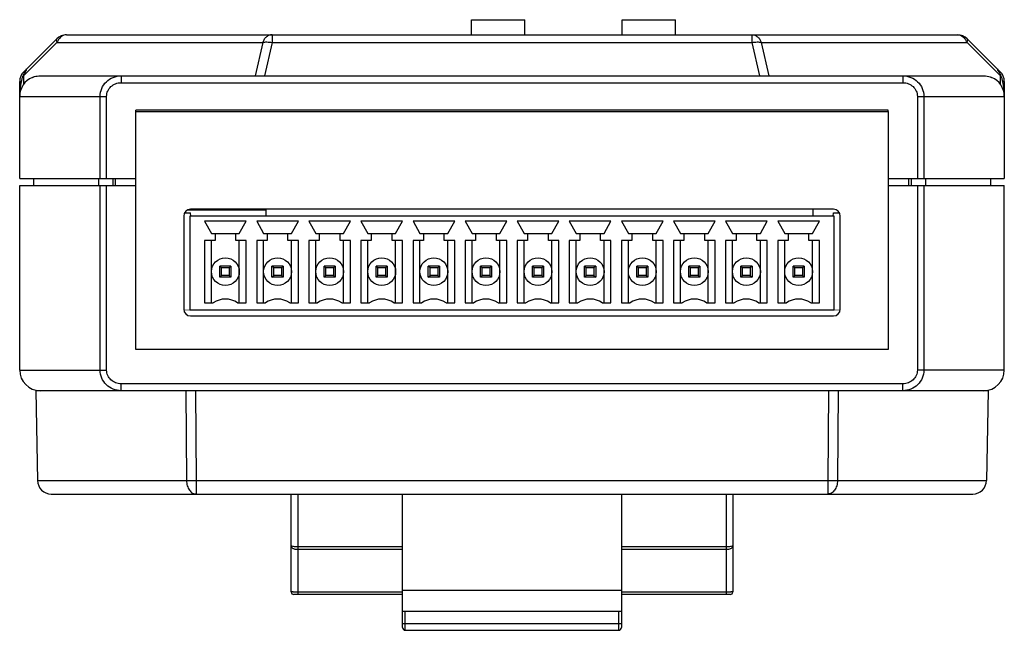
# Model space of a CAD drawing. Header units: millimetres. Extents: x -81 to 387, y -35 to 444.
# Tile 1 of 23: x 56 to 128, y -35 to 10. Entities that reach past the tile are written whole.
import ezdxf

# ---------------------------------------------------------------- set-up
doc = ezdxf.new("R2010")
doc.units = ezdxf.units.MM
doc.header["$LTSCALE"] = 65.395
for name, color, linetype in [('395121012-SHAPE', 7, 'CONTINUOUS'), ('BOTTOM_CASE-_AK-DR-10-SHAPE', 7, 'CONTINUOUS'), ('DIN_GUIDE_LORA-SHAPE', 7, 'CONTINUOUS'), ('PCB-LORA_P2P_ENDNODE_SUB1-SHAPE', 7, 'CONTINUOUS'), ('PCB-LORA_P2P_ENDNODE_V002-SHAPE', 7, 'CONTINUOUS'), ('TOP_CASE-_AK-DR-10-SHAPE', 7, 'CONTINUOUS'), ('USER_GUIDE-BOT-GATWAY_-SHAPE', 7, 'CONTINUOUS'), ('USER_GUIDE_BOT-ENDNODE_-SHAPE', 7, 'CONTINUOUS'), ('USER_GUIDE_TOP-ENDNODE-SHAPE', 7, 'CONTINUOUS'), ('로터리SW-TER-10-SHAPE', 7, 'CONTINUOUS')]:
    doc.layers.add(name, color=color, linetype=linetype)

msp = doc.modelspace()

# ---------------------------------------------------------------- linework, layer by layer
at = {"layer": '395121012-SHAPE', "color": 7, "linetype": 'Continuous'}
for p, q in [((68.113408, -4.652037), (68.113408, -11.510037)), ((115.230408, -4.652037), (68.113408, -4.652037)), ((69.192908, -5.033037), (69.700908, -5.922037)), ((72.240908, -5.033037), (69.192908, -5.033037)), ((71.732908, -5.922037), (72.240908, -5.033037)), ((73.002908, -5.033037), (73.510908, -5.922037)), ((76.050908, -5.033037), (73.002908, -5.033037)), ((75.542908, -5.922037), (76.050908, -5.033037)), ((76.812908, -5.033037), (77.320908, -5.922037)), ((79.860908, -5.033037), (76.812908, -5.033037)), ((79.352908, -5.922037), (79.860908, -5.033037)), ((80.622908, -5.033037), (81.130908, -5.922037)), ((83.670908, -5.033037), (80.622908, -5.033037)), ((83.162908, -5.922037), (83.670908, -5.033037)), ((84.432908, -5.033037), (84.940908, -5.922037)), ((87.480908, -5.033037), (84.432908, -5.033037)), ((86.972908, -5.922037), (87.480908, -5.033037)), ((88.242908, -5.033037), (88.750908, -5.922037)), ((91.290908, -5.033037), (88.242908, -5.033037)), ((90.782908, -5.922037), (91.290908, -5.033037)), ((92.052908, -5.033037), (92.560908, -5.922037)), ((95.100908, -5.033037), (92.052908, -5.033037)), ((94.592908, -5.922037), (95.100908, -5.033037)), ((98.910908, -5.033037), (95.862908, -5.033037)), ((95.862908, -5.033037), (96.370908, -5.922037)), ((98.402908, -5.922037), (98.910908, -5.033037)), ((102.720908, -5.033037), (99.672908, -5.033037)), ((99.672908, -5.033037), (100.180908, -5.922037)), ((102.212908, -5.922037), (102.720908, -5.033037)), ((106.530908, -5.033037), (103.482908, -5.033037)), ((103.482908, -5.033037), (103.990908, -5.922037)), ((106.022908, -5.922037), (106.530908, -5.033037)), ((110.340908, -5.033037), (107.292908, -5.033037)), ((107.292908, -5.033037), (107.800908, -5.922037)), ((109.832908, -5.922037), (110.340908, -5.033037)), ((114.150908, -5.033037), (111.102908, -5.033037)), ((111.102908, -5.033037), (111.610908, -5.922037)), ((113.642908, -5.922037), (114.150908, -5.033037)), ((115.230408, -11.510037), (115.230408, -4.652037)), ((69.192908, -6.430037), (69.192908, -11.002037)), ((69.954908, -6.430037), (69.192908, -6.430037)), ((69.700908, -5.922037), (71.732908, -5.922037)), ((69.700908, -11.002037), (69.700908, -6.430037)), ((69.954908, -5.922037), (69.954908, -6.430037)), ((71.478908, -6.430037), (71.478908, -5.922037)), ((72.240908, -6.430037), (71.478908, -6.430037)), ((71.732908, -11.002037), (71.732908, -6.430037)), ((72.240908, -11.002037), (72.240908, -6.430037)), ((73.002908, -6.430037), (73.002908, -11.002037)), ((73.764908, -6.430037), (73.002908, -6.430037)), ((73.510908, -5.922037), (75.542908, -5.922037)), ((73.510908, -11.002037), (73.510908, -6.430037)), ((73.764908, -5.922037), (73.764908, -6.430037)), ((75.288908, -6.430037), (75.288908, -5.922037)), ((76.050908, -6.430037), (75.288908, -6.430037)), ((75.542908, -11.002037), (75.542908, -6.430037)), ((76.050908, -11.002037), (76.050908, -6.430037)), ((76.812908, -6.430037), (76.812908, -11.002037)), ((77.574908, -6.430037), (76.812908, -6.430037)), ((77.320908, -5.922037), (79.352908, -5.922037)), ((77.320908, -11.002037), (77.320908, -6.430037)), ((77.574908, -5.922037), (77.574908, -6.430037)), ((79.098908, -6.430037), (79.098908, -5.922037)), ((79.860908, -6.430037), (79.098908, -6.430037)), ((79.352908, -11.002037), (79.352908, -6.430037)), ((79.860908, -11.002037), (79.860908, -6.430037)), ((80.622908, -6.430037), (80.622908, -11.002037)), ((81.384908, -6.430037), (80.622908, -6.430037)), ((81.130908, -5.922037), (83.162908, -5.922037)), ((81.130908, -11.002037), (81.130908, -6.430037)), ((81.384908, -5.922037), (81.384908, -6.430037)), ((82.908908, -6.430037), (82.908908, -5.922037)), ((83.670908, -6.430037), (82.908908, -6.430037)), ((83.162908, -11.002037), (83.162908, -6.430037)), ((83.670908, -11.002037), (83.670908, -6.430037)), ((84.432908, -6.430037), (84.432908, -11.002037)), ((85.194908, -6.430037), (84.432908, -6.430037)), ((84.940908, -5.922037), (86.972908, -5.922037)), ((84.940908, -11.002037), (84.940908, -6.430037)), ((85.194908, -5.922037), (85.194908, -6.430037)), ((86.718908, -6.430037), (86.718908, -5.922037)), ((87.480908, -6.430037), (86.718908, -6.430037)), ((86.972908, -11.002037), (86.972908, -6.430037)), ((87.480908, -11.002037), (87.480908, -6.430037)), ((88.242908, -6.430037), (88.242908, -11.002037)), ((89.004908, -6.430037), (88.242908, -6.430037)), ((88.750908, -5.922037), (90.782908, -5.922037)), ((88.750908, -11.002037), (88.750908, -6.430037)), ((89.004908, -5.922037), (89.004908, -6.430037)), ((90.528908, -6.430037), (90.528908, -5.922037)), ((91.290908, -6.430037), (90.528908, -6.430037)), ((90.782908, -11.002037), (90.782908, -6.430037)), ((91.290908, -11.002037), (91.290908, -6.430037)), ((92.052908, -6.430037), (92.052908, -11.002037)), ((92.814908, -6.430037), (92.052908, -6.430037)), ((92.560908, -5.922037), (94.592908, -5.922037)), ((92.560908, -11.002037), (92.560908, -6.430037)), ((92.814908, -5.922037), (92.814908, -6.430037)), ((94.338908, -6.430037), (94.338908, -5.922037)), ((95.100908, -6.430037), (94.338908, -6.430037)), ((94.592908, -11.002037), (94.592908, -6.430037)), ((95.100908, -11.002037), (95.100908, -6.430037)), ((95.862908, -6.430037), (95.862908, -11.002037)), ((96.624908, -6.430037), (95.862908, -6.430037)), ((96.370908, -5.922037), (98.402908, -5.922037)), ((96.370908, -11.002037), (96.370908, -6.430037)), ((96.624908, -5.922037), (96.624908, -6.430037)), ((98.148908, -6.430037), (98.148908, -5.922037)), ((98.910908, -6.430037), (98.148908, -6.430037)), ((98.402908, -11.002037), (98.402908, -6.430037)), ((98.910908, -11.002037), (98.910908, -6.430037)), ((100.434908, -6.430037), (99.672908, -6.430037)), ((99.672908, -6.430037), (99.672908, -11.002037)), ((100.180908, -5.922037), (102.212908, -5.922037)), ((100.180908, -11.002037), (100.180908, -6.430037)), ((100.434908, -5.922037), (100.434908, -6.430037)), ((101.958908, -6.430037), (101.958908, -5.922037)), ((102.720908, -6.430037), (101.958908, -6.430037)), ((102.212908, -11.002037), (102.212908, -6.430037)), ((102.720908, -11.002037), (102.720908, -6.430037)), ((104.244908, -6.430037), (103.482908, -6.430037)), ((103.482908, -6.430037), (103.482908, -11.002037)), ((103.990908, -5.922037), (106.022908, -5.922037)), ((103.990908, -11.002037), (103.990908, -6.430037)), ((104.244908, -5.922037), (104.244908, -6.430037)), ((105.768908, -6.430037), (105.768908, -5.922037)), ((106.530908, -6.430037), (105.768908, -6.430037)), ((106.022908, -11.002037), (106.022908, -6.430037)), ((106.530908, -11.002037), (106.530908, -6.430037)), ((108.054908, -6.430037), (107.292908, -6.430037)), ((107.292908, -6.430037), (107.292908, -11.002037)), ((107.800908, -5.922037), (109.832908, -5.922037)), ((107.800908, -11.002037), (107.800908, -6.430037)), ((108.054908, -5.922037), (108.054908, -6.430037)), ((109.578908, -6.430037), (109.578908, -5.922037)), ((110.340908, -6.430037), (109.578908, -6.430037)), ((109.832908, -11.002037), (109.832908, -6.430037)), ((110.340908, -11.002037), (110.340908, -6.430037)), ((111.864908, -6.430037), (111.102908, -6.430037)), ((111.102908, -6.430037), (111.102908, -11.002037)), ((111.610908, -5.922037), (113.642908, -5.922037)), ((111.610908, -11.002037), (111.610908, -6.430037)), ((111.864908, -5.922037), (111.864908, -6.430037)), ((113.388908, -6.430037), (113.388908, -5.922037)), ((114.150908, -6.430037), (113.388908, -6.430037)), ((113.642908, -11.002037), (113.642908, -6.430037)), ((114.150908, -11.002037), (114.150908, -6.430037)), ((70.310508, -9.122437), (70.310508, -8.309637)), ((70.437508, -8.436637), (70.310508, -8.309637)), ((71.123308, -8.309637), (70.310508, -8.309637)), ((70.437508, -8.995437), (70.437508, -8.436637)), ((70.996308, -8.436637), (70.437508, -8.436637)), ((71.123308, -8.309637), (70.996308, -8.436637)), ((70.996308, -8.436637), (70.996308, -8.995437)), ((71.123308, -8.309637), (71.123308, -9.122437)), ((74.120508, -9.122437), (74.120508, -8.309637)), ((74.247508, -8.436637), (74.120508, -8.309637)), ((74.933308, -8.309637), (74.120508, -8.309637)), ((74.247508, -8.995437), (74.247508, -8.436637)), ((74.806308, -8.436637), (74.247508, -8.436637)), ((74.933308, -8.309637), (74.806308, -8.436637)), ((74.806308, -8.436637), (74.806308, -8.995437)), ((74.933308, -8.309637), (74.933308, -9.122437)), ((77.930508, -9.122437), (77.930508, -8.309637)), ((78.057508, -8.436637), (77.930508, -8.309637)), ((78.743308, -8.309637), (77.930508, -8.309637)), ((78.057508, -8.995437), (78.057508, -8.436637)), ((78.616308, -8.436637), (78.057508, -8.436637)), ((78.743308, -8.309637), (78.616308, -8.436637)), ((78.616308, -8.436637), (78.616308, -8.995437)), ((78.743308, -8.309637), (78.743308, -9.122437)), ((81.740508, -9.122437), (81.740508, -8.309637)), ((81.867508, -8.436637), (81.740508, -8.309637)), ((82.553308, -8.309637), (81.740508, -8.309637)), ((81.867508, -8.995437), (81.867508, -8.436637)), ((82.426308, -8.436637), (81.867508, -8.436637)), ((82.553308, -8.309637), (82.426308, -8.436637)), ((82.426308, -8.436637), (82.426308, -8.995437)), ((82.553308, -8.309637), (82.553308, -9.122437)), ((85.550508, -9.122437), (85.550508, -8.309637)), ((85.677508, -8.436637), (85.550508, -8.309637)), ((86.363308, -8.309637), (85.550508, -8.309637)), ((85.677508, -8.995437), (85.677508, -8.436637)), ((86.236308, -8.436637), (85.677508, -8.436637)), ((86.363308, -8.309637), (86.236308, -8.436637)), ((86.236308, -8.436637), (86.236308, -8.995437)), ((86.363308, -8.309637), (86.363308, -9.122437)), ((89.360508, -9.122437), (89.360508, -8.309637)), ((89.487508, -8.436637), (89.360508, -8.309637)), ((90.173308, -8.309637), (89.360508, -8.309637)), ((89.487508, -8.995437), (89.487508, -8.436637)), ((90.046308, -8.436637), (89.487508, -8.436637)), ((90.173308, -8.309637), (90.046308, -8.436637)), ((90.046308, -8.436637), (90.046308, -8.995437)), ((90.173308, -8.309637), (90.173308, -9.122437)), ((93.170508, -9.122437), (93.170508, -8.309637)), ((93.983308, -8.309637), (93.170508, -8.309637)), ((93.297508, -8.436637), (93.170508, -8.309637)), ((93.297508, -8.995437), (93.297508, -8.436637)), ((93.856308, -8.436637), (93.297508, -8.436637)), ((93.983308, -8.309637), (93.856308, -8.436637)), ((93.856308, -8.436637), (93.856308, -8.995437)), ((93.983308, -8.309637), (93.983308, -9.122437)), ((97.793308, -8.309637), (96.980508, -8.309637)), ((96.980508, -9.122437), (96.980508, -8.309637)), ((97.107508, -8.436637), (96.980508, -8.309637)), ((97.666308, -8.436637), (97.107508, -8.436637)), ((97.107508, -8.995437), (97.107508, -8.436637)), ((97.793308, -8.309637), (97.666308, -8.436637)), ((97.666308, -8.436637), (97.666308, -8.995437)), ((97.793308, -8.309637), (97.793308, -9.122437)), ((101.603308, -8.309637), (100.790508, -8.309637)), ((100.917508, -8.436637), (100.790508, -8.309637)), ((100.790508, -9.122437), (100.790508, -8.309637)), ((101.476308, -8.436637), (100.917508, -8.436637)), ((100.917508, -8.995437), (100.917508, -8.436637)), ((101.603308, -8.309637), (101.476308, -8.436637)), ((101.476308, -8.436637), (101.476308, -8.995437)), ((101.603308, -8.309637), (101.603308, -9.122437)), ((105.413308, -8.309637), (104.600508, -8.309637)), ((104.727508, -8.436637), (104.600508, -8.309637)), ((104.600508, -9.122437), (104.600508, -8.309637)), ((105.286308, -8.436637), (104.727508, -8.436637)), ((104.727508, -8.995437), (104.727508, -8.436637)), ((105.413308, -8.309637), (105.286308, -8.436637)), ((105.286308, -8.436637), (105.286308, -8.995437)), ((105.413308, -8.309637), (105.413308, -9.122437)), ((109.223308, -8.309637), (108.410508, -8.309637)), ((108.537508, -8.436637), (108.410508, -8.309637)), ((108.410508, -9.122437), (108.410508, -8.309637)), ((109.096308, -8.436637), (108.537508, -8.436637)), ((108.537508, -8.995437), (108.537508, -8.436637)), ((109.223308, -8.309637), (109.096308, -8.436637)), ((109.096308, -8.436637), (109.096308, -8.995437)), ((109.223308, -8.309637), (109.223308, -9.122437)), ((113.033308, -8.309637), (112.220508, -8.309637)), ((112.347508, -8.436637), (112.220508, -8.309637)), ((112.220508, -9.122437), (112.220508, -8.309637)), ((112.906308, -8.436637), (112.347508, -8.436637)), ((112.347508, -8.995437), (112.347508, -8.436637)), ((113.033308, -8.309637), (112.906308, -8.436637)), ((112.906308, -8.436637), (112.906308, -8.995437)), ((113.033308, -8.309637), (113.033308, -9.122437)), ((70.310508, -9.122437), (70.437508, -8.995437)), ((71.123308, -9.122437), (70.310508, -9.122437)), ((70.996308, -8.995437), (70.437508, -8.995437)), ((70.996308, -8.995437), (71.123308, -9.122437)), ((74.120508, -9.122437), (74.247508, -8.995437)), ((74.933308, -9.122437), (74.120508, -9.122437)), ((74.806308, -8.995437), (74.247508, -8.995437)), ((74.806308, -8.995437), (74.933308, -9.122437)), ((77.930508, -9.122437), (78.057508, -8.995437)), ((78.743308, -9.122437), (77.930508, -9.122437)), ((78.616308, -8.995437), (78.057508, -8.995437)), ((78.616308, -8.995437), (78.743308, -9.122437)), ((81.740508, -9.122437), (81.867508, -8.995437)), ((82.553308, -9.122437), (81.740508, -9.122437)), ((82.426308, -8.995437), (81.867508, -8.995437)), ((82.426308, -8.995437), (82.553308, -9.122437)), ((85.550508, -9.122437), (85.677508, -8.995437)), ((86.363308, -9.122437), (85.550508, -9.122437)), ((86.236308, -8.995437), (85.677508, -8.995437)), ((86.236308, -8.995437), (86.363308, -9.122437)), ((89.360508, -9.122437), (89.487508, -8.995437)), ((90.173308, -9.122437), (89.360508, -9.122437)), ((90.046308, -8.995437), (89.487508, -8.995437)), ((90.046308, -8.995437), (90.173308, -9.122437)), ((93.170508, -9.122437), (93.297508, -8.995437)), ((93.983308, -9.122437), (93.170508, -9.122437)), ((93.856308, -8.995437), (93.297508, -8.995437)), ((93.856308, -8.995437), (93.983308, -9.122437)), ((96.980508, -9.122437), (97.107508, -8.995437)), ((97.793308, -9.122437), (96.980508, -9.122437)), ((97.666308, -8.995437), (97.107508, -8.995437)), ((97.666308, -8.995437), (97.793308, -9.122437)), ((100.790508, -9.122437), (100.917508, -8.995437)), ((101.603308, -9.122437), (100.790508, -9.122437)), ((101.476308, -8.995437), (100.917508, -8.995437)), ((101.476308, -8.995437), (101.603308, -9.122437)), ((104.600508, -9.122437), (104.727508, -8.995437)), ((105.413308, -9.122437), (104.600508, -9.122437)), ((105.286308, -8.995437), (104.727508, -8.995437)), ((105.286308, -8.995437), (105.413308, -9.122437)), ((108.410508, -9.122437), (108.537508, -8.995437)), ((109.223308, -9.122437), (108.410508, -9.122437)), ((109.096308, -8.995437), (108.537508, -8.995437)), ((109.096308, -8.995437), (109.223308, -9.122437)), ((112.220508, -9.122437), (112.347508, -8.995437)), ((113.033308, -9.122437), (112.220508, -9.122437)), ((112.906308, -8.995437), (112.347508, -8.995437)), ((112.906308, -8.995437), (113.033308, -9.122437)), ((68.113408, -11.510037), (115.230408, -11.510037)), ((69.192908, -11.002037), (69.827908, -11.002037)), ((71.605908, -11.002037), (72.240908, -11.002037)), ((73.002908, -11.002037), (73.637908, -11.002037)), ((75.415908, -11.002037), (76.050908, -11.002037)), ((76.812908, -11.002037), (77.447908, -11.002037)), ((79.225908, -11.002037), (79.860908, -11.002037)), ((80.622908, -11.002037), (81.257908, -11.002037)), ((83.035908, -11.002037), (83.670908, -11.002037)), ((84.432908, -11.002037), (85.067908, -11.002037)), ((86.845908, -11.002037), (87.480908, -11.002037)), ((88.242908, -11.002037), (88.877908, -11.002037)), ((90.655908, -11.002037), (91.290908, -11.002037)), ((92.052908, -11.002037), (92.687908, -11.002037)), ((94.465908, -11.002037), (95.100908, -11.002037)), ((95.862908, -11.002037), (96.497908, -11.002037)), ((98.275908, -11.002037), (98.910908, -11.002037)), ((99.672908, -11.002037), (100.307908, -11.002037)), ((102.085908, -11.002037), (102.720908, -11.002037)), ((103.482908, -11.002037), (104.117908, -11.002037)), ((105.895908, -11.002037), (106.530908, -11.002037)), ((107.292908, -11.002037), (107.927908, -11.002037)), ((109.705908, -11.002037), (110.340908, -11.002037)), ((111.102908, -11.002037), (111.737908, -11.002037)), ((113.515908, -11.002037), (114.150908, -11.002037))]:
    msp.add_line(p, q, dxfattribs=at)
for centre in [(70.716908, -8.716037), (74.526908, -8.716037), (78.336908, -8.716037), (82.146908, -8.716037), (85.956908, -8.716037), (89.766908, -8.716037), (93.576908, -8.716037), (97.386908, -8.716037), (101.196908, -8.716037), (105.006908, -8.716037), (108.816908, -8.716037), (112.626908, -8.716037)]:
    msp.add_circle(centre, 1.016, dxfattribs=at)
for centre in [(70.716908, -12.23988), (74.526908, -12.23988), (78.336908, -12.23988), (82.146908, -12.23988), (85.956908, -12.23988), (89.766908, -12.23988), (93.576908, -12.23988), (97.386908, -12.23988), (101.196908, -12.23988), (105.006908, -12.23988), (108.816908, -12.23988), (112.626908, -12.23988)]:
    msp.add_arc(centre, 1.524, 54.31466529, 125.68533471, dxfattribs=at)
at = {"layer": 'BOTTOM_CASE-_AK-DR-10-SHAPE', "color": 7, "linetype": 'Continuous'}
for p, q in [((55.671908, -15.910037), (55.671908, -2.410037)), ((55.671908, -2.410037), (64.171908, -2.410037)), ((61.554161, -15.910037), (61.554161, -2.410037)), ((62.028029, -15.910037), (62.028029, -2.410037)), ((119.171908, -2.410037), (127.671908, -2.410037)), ((121.315788, -2.410037), (121.315788, -15.910037)), ((121.789656, -2.410037), (121.789656, -15.910037)), ((127.671908, -15.910037), (127.671908, -2.410037)), ((67.737228, -4.410037), (68.171908, -4.410037)), ((68.176113, -4.650942), (68.171908, -4.410037)), ((115.167703, -4.650942), (115.171908, -4.410037)), ((115.171908, -4.410037), (115.606588, -4.410037)), ((55.671908, -15.910037), (62.028029, -15.910037)), ((127.671908, -15.910037), (121.315788, -15.910037)), ((63.083713, -17.410037), (63.083713, -16.910037)), ((120.260103, -16.910037), (63.083713, -16.910037)), ((120.260103, -17.410037), (120.260103, -16.910037)), ((126.171908, -17.410037), (57.171908, -17.410037))]:
    msp.add_line(p, q, dxfattribs=at)
for centre, start, end in [((57.171908, -15.910037), 180, 270), ((126.171908, -15.910037), 270, 0)]:
    msp.add_arc(centre, 1.5, start, end, dxfattribs=at)
for points, knots in [([(63.083714, -17.410037), (62.887041, -17.410032), (62.4894, -17.333966), (61.981364, -17.005148), (61.635868, -16.506496), (61.554163, -16.107432), (61.554161, -15.910037)], [0, 0, 0, 0, 0.249564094, 0.499379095, 0.749519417, 1, 1, 1, 1]), ([(63.083713, -16.910037), (62.949852, -16.910026), (62.679641, -16.861052), (62.329569, -16.646342), (62.086507, -16.314091), (62.028036, -16.043603), (62.028029, -15.910037)], [0, 0, 0, 0, 0.250285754, 0.50041394, 0.750266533, 1, 1, 1, 1]), ([(121.789656, -15.910037), (121.789652, -16.107535), (121.707865, -16.506797), (121.362137, -17.005447), (120.854105, -17.334047), (120.456664, -17.410034), (120.260103, -17.410037)], [0, 0, 0, 0, 0.250610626, 0.500865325, 0.750578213, 1, 1, 1, 1]), ([(121.315788, -15.910037), (121.315776, -16.043673), (121.257249, -16.314296), (121.014029, -16.646539), (120.663966, -16.861099), (120.39389, -16.91003), (120.260103, -16.910037)], [0, 0, 0, 0, 0.249866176, 0.499829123, 0.749852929, 1, 1, 1, 1])]:
    msp.add_open_spline(points, degree=3, knots=knots, dxfattribs=at)
at = {"layer": 'DIN_GUIDE_LORA-SHAPE', "color": 7, "linetype": 'Continuous'}
for p, q in [((56.864308, -17.410037), (56.978944, -23.977489)), ((57.137717, -17.410037), (56.864308, -17.410037)), ((67.827022, -17.410037), (67.873077, -23.977489)), ((68.528359, -17.410037), (68.575351, -23.977489)), ((114.815458, -17.410037), (114.768465, -23.977489)), ((115.516794, -17.410037), (115.47074, -23.977489)), ((126.479508, -17.410037), (126.2061, -17.410037)), ((126.479508, -17.410037), (126.364873, -23.977489)), ((56.978944, -23.977489), (67.873077, -23.977489)), ((68.575351, -23.977489), (68.575351, -24.960037)), ((68.575351, -23.977489), (114.768465, -23.977489)), ((114.768465, -23.977489), (114.768465, -24.960037)), ((115.47074, -23.977489), (126.364873, -23.977489)), ((57.978791, -24.960037), (125.365025, -24.960037)), ((75.521908, -28.723047), (75.521908, -24.960037)), ((76.021908, -24.960037), (76.021908, -32.298837)), ((83.671908, -34.714507), (83.671908, -24.960698)), ((99.671908, -24.960698), (99.671908, -34.714507)), ((107.321908, -24.960037), (107.321908, -32.298837)), ((107.821908, -24.960037), (107.821908, -28.723047)), ((75.521908, -32.098837), (75.521908, -28.725805)), ((107.821908, -28.725867), (107.821908, -32.098837)), ((76.021908, -28.802771), (83.671908, -28.802771)), ((76.021908, -28.995791), (83.671908, -28.995791)), ((99.671908, -28.802771), (107.321908, -28.802771)), ((99.671908, -28.995791), (107.321909, -28.995791)), ((83.671908, -32.298837), (75.721908, -32.298837)), ((83.671908, -32.123211), (76.021908, -32.123211)), ((99.671908, -31.997267), (83.671908, -31.997267)), ((107.321908, -32.123211), (99.671908, -32.123211)), ((107.621908, -32.298837), (99.671908, -32.298837)), ((83.671908, -33.506107), (99.671908, -33.506107)), ((83.871908, -34.914507), (83.871908, -33.506107)), ((99.471908, -33.506107), (99.471908, -34.914507)), ((83.671908, -34.414507), (99.671908, -34.414507)), ((83.871908, -34.914507), (99.471908, -34.914507))]:
    msp.add_line(p, q, dxfattribs=at)
for points in [[(75.521928, -28.725805), (75.522178, -28.733817), (75.530385, -28.783228), (75.550104, -28.830488), (75.579506, -28.871633), (75.615895, -28.905002), (75.656836, -28.930758), (75.700142, -28.949954), (75.747451, -28.964974), (75.799665, -28.976814), (75.857647, -28.98591), (75.92126, -28.992201), (75.989635, -28.995428), (76.021908, -28.995791)], [(107.321908, -28.995791), (107.344964, -28.995605), (107.414179, -28.992783), (107.478748, -28.986825), (107.537737, -28.978007), (107.590872, -28.966422), (107.638917, -28.951703), (107.682806, -28.932908), (107.724281, -28.907699), (107.761318, -28.874924), (107.791631, -28.83414), (107.812328, -28.786961), (107.821429, -28.737435), (107.821887, -28.725867)]]:
    msp.add_lwpolyline(points, dxfattribs=at)
for centre, radius, start, end in [((57.978791, -23.960037), 1, 181, 270), ((125.365025, -23.960037), 1, 270, 359), ((75.721908, -32.098837), 0.2, 180, 270), ((107.621908, -32.098837), 0.2, 270, 0), ((83.871908, -34.714507), 0.2, 180, 270), ((99.471908, -34.714507), 0.2, 270, 0)]:
    msp.add_arc(centre, radius, start, end, dxfattribs=at)
for points, knots in [([(67.873077, -23.977489), (67.874636, -24.10468), (67.910395, -24.350758), (68.057487, -24.672178), (68.254474, -24.867867), (68.436445, -24.946764), (68.52978, -24.960037), (68.575351, -24.960037)], [0, 0, 0, 0, 0.28824688, 0.555121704, 0.789514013, 0.896731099, 1, 1, 1, 1]), ([(67.873077, -23.977489), (67.923384, -23.977995), (68.157473, -23.97951), (68.391572, -23.978805), (68.575351, -23.977489)], [0, 0, 0, 0, 0.214912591, 1, 1, 1, 1]), ([(115.47074, -23.977489), (115.46918, -24.104681), (115.433422, -24.35076), (115.286328, -24.67218), (115.089341, -24.867867), (114.907371, -24.946764), (114.814037, -24.960037), (114.768465, -24.960037)], [0, 0, 0, 0, 0.288249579, 0.555123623, 0.789514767, 0.89673135, 1, 1, 1, 1]), ([(114.768465, -23.977489), (114.83292, -23.977951), (115.067008, -23.979201), (115.301112, -23.979195), (115.47074, -23.977489)], [0, 0, 0, 0, 0.27534349, 1, 1, 1, 1]), ([(75.521908, -28.723047), (75.521909, -28.729119), (75.534617, -28.743618), (75.583562, -28.763766), (75.685082, -28.784474), (75.839323, -28.799183), (75.957909, -28.802771), (76.021908, -28.802771)], [0, 0, 0, 0, 0.035273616, 0.097227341, 0.312306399, 0.62821848, 1, 1, 1, 1]), ([(107.321908, -28.802771), (107.385983, -28.802771), (107.50465, -28.799177), (107.658925, -28.784448), (107.76037, -28.763732), (107.809241, -28.74359), (107.821908, -28.729109), (107.821908, -28.723047)], [0, 0, 0, 0, 0.37221955, 0.688161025, 0.902957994, 0.964784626, 1, 1, 1, 1]), ([(76.021908, -32.123211), (75.989323, -32.123211), (75.925419, -32.12291), (75.832682, -32.121562), (75.747298, -32.119388), (75.672503, -32.116476), (75.611253, -32.113), (75.569549, -32.109449), (75.54494, -32.106311), (75.532705, -32.10396), (75.525908, -32.102217), (75.521908, -32.099965), (75.521908, -32.098837)], [0, 0, 0, 0, 0.194676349, 0.381792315, 0.554080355, 0.704993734, 0.828826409, 0.920982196, 0.954104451, 0.978216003, 0.993261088, 1, 1, 1, 1]), ([(107.821908, -32.098837), (107.821907, -32.099969), (107.817893, -32.102214), (107.811096, -32.103962), (107.798852, -32.106312), (107.774231, -32.109449), (107.732503, -32.113008), (107.671245, -32.116478), (107.596459, -32.119388), (107.511062, -32.121567), (107.418345, -32.122907), (107.35445, -32.123211), (107.321908, -32.123211)], [0, 0, 0, 0, 0.006758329, 0.02181886, 0.04592643, 0.07907908, 0.171285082, 0.295179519, 0.446033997, 0.618262, 0.805583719, 1, 1, 1, 1])]:
    msp.add_open_spline(points, degree=3, knots=knots, dxfattribs=at)
at = {"layer": 'PCB-LORA_P2P_ENDNODE_SUB1-SHAPE', "color": 7, "linetype": 'Continuous'}
for p, q in [((73.684609, -4.652037), (73.684609, -4.152037)), ((113.684606, -4.652037), (113.684606, -4.152037))]:
    msp.add_line(p, q, dxfattribs=at)
at = {"layer": 'PCB-LORA_P2P_ENDNODE_V002-SHAPE', "color": 4, "linetype": 'Continuous', "const_width": 0.0525}
for points in [[(67.671908, -11.510037), (68.113408, -11.510037)], [(115.230408, -11.510037), (115.671908, -11.510037)]]:
    msp.add_lwpolyline(points, dxfattribs=at)
at = {"layer": 'TOP_CASE-_AK-DR-10-SHAPE', "color": 7, "linetype": 'Continuous'}
for p, q in [((58.379015, 8.29707), (55.964801, 5.882856)), ((58.399726, 8.028334), (55.985513, 5.614121)), ((58.399726, 8.028334), (73.440183, 8.028334)), ((59.086122, 8.589963), (124.257695, 8.589963)), ((73.440183, 8.028334), (72.888265, 5.589963)), ((74.126578, 8.028334), (73.57466, 5.589963)), ((74.126578, 8.589963), (74.126578, 8.028334)), ((74.126578, 8.028334), (109.217238, 8.028334)), ((109.217238, 8.589963), (109.217238, 8.028334)), ((109.217238, 8.028334), (109.769156, 5.589963)), ((109.903634, 8.028334), (124.94409, 8.028334)), ((109.903634, 8.028334), (110.455551, 5.589963)), ((124.94409, 8.028334), (127.358304, 5.614121)), ((124.964801, 8.29707), (127.379015, 5.882856)), ((55.964801, 5.882856), (56.028747, 5.818911)), ((56.171908, 6.013127), (56.171908, 6.089963)), ((127.171908, 6.089963), (127.171908, 6.013127)), ((127.379015, 5.882856), (127.315065, 5.818907)), ((55.671908, -1.910037), (55.671908, 5.17575)), ((55.671908, 5.17575), (55.789773, 5.17575)), ((55.985513, 5.007823), (55.985513, 5.614121)), ((57.173486, 5.589963), (126.17033, 5.589963)), ((63.083713, 5.589963), (63.083713, 5.089963)), ((63.083713, 5.089963), (120.260103, 5.089963)), ((120.260103, 5.589963), (120.260103, 5.089963)), ((127.358304, 5.614121), (127.358304, 5.007823)), ((127.671908, 5.17575), (127.554062, 5.17575)), ((127.671908, 5.17575), (127.671908, -1.910037)), ((55.671908, 4.089963), (62.028029, 4.089963)), ((61.554161, -1.910037), (61.554161, 4.089963)), ((62.028029, -1.910037), (62.028029, 4.089963)), ((121.315788, 4.089963), (127.671908, 4.089963)), ((121.315788, 4.089963), (121.315788, -1.910037)), ((121.789656, 4.089963), (121.789656, -1.910037)), ((64.171908, 2.989963), (64.171908, 3.089963)), ((119.171908, 3.089963), (64.171908, 3.089963)), ((119.171908, 2.989963), (119.171908, 3.089963)), ((55.671908, -1.910037), (64.171908, -1.910037)), ((56.671908, -1.910037), (56.671908, -2.410037)), ((61.435486, -1.910037), (61.435486, -2.410037)), ((62.480526, -1.910037), (62.480526, -2.410037)), ((119.171908, -1.910037), (127.671908, -1.910037)), ((120.863291, -1.910037), (120.863291, -2.410037)), ((121.908331, -1.910037), (121.908331, -2.410037)), ((126.671908, -1.910037), (126.671908, -2.410037))]:
    msp.add_line(p, q, dxfattribs=at)
for centre, radius, start, end in [((59.086122, 7.589963), 1, 90, 135), ((59.439934, 7.64159), 1.109776, 152.7843653, 159.60509869), ((124.257695, 7.589963), 1, 45, 90), ((123.903883, 7.64159), 1.109776, 20.3949013, 27.21563555), ((56.671908, 5.17575), 1, 135, 180), ((126.671908, 5.17575), 1, 0, 45), ((57.171908, 4.089963), 1.5, 112.37616004, 180), ((56.79502, 5.978406), 0.887697, 202.71214025, 204.22813279), ((126.171908, 4.089963), 1.5, 0, 67.62383996)]:
    msp.add_arc(centre, radius, start, end, dxfattribs=at)
for points, knots in [([(58.379015, 8.29707), (58.367532, 8.285587), (58.350064, 8.251532), (58.348444, 8.188292), (58.365325, 8.111708), (58.386569, 8.057593), (58.399726, 8.028334)], [0, 0, 0, 0, 0.172280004, 0.385364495, 0.659656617, 1, 1, 1, 1]), ([(59.086122, 8.589963), (59.023765, 8.589963), (58.895686, 8.568892), (58.653583, 8.444939), (58.51783, 8.274942), (58.453019, 8.149136)], [0, 0, 0, 0, 0.232058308, 0.473344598, 1, 1, 1, 1]), ([(74.126578, 8.589963), (74.055233, 8.589963), (73.907746, 8.562118), (73.709719, 8.443442), (73.546617, 8.260344), (73.470384, 8.109417), (73.440183, 8.028334)], [0, 0, 0, 0, 0.227620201, 0.466671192, 0.72395092, 1, 1, 1, 1]), ([(73.440183, 8.028334), (73.542734, 8.054608), (73.774737, 8.074277), (74.004459, 8.050664), (74.126578, 8.028334)], [0, 0, 0, 0, 0.460260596, 1, 1, 1, 1]), ([(109.217238, 8.589963), (109.288583, 8.589963), (109.43607, 8.562118), (109.634098, 8.443442), (109.797199, 8.260344), (109.873433, 8.109417), (109.903634, 8.028334)], [0, 0, 0, 0, 0.227620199, 0.466671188, 0.723950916, 1, 1, 1, 1]), ([(109.217238, 8.028334), (109.339358, 8.050664), (109.569079, 8.074277), (109.801083, 8.054608), (109.903634, 8.028334)], [0, 0, 0, 0, 0.539739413, 1, 1, 1, 1]), ([(124.257695, 8.589963), (124.320052, 8.589963), (124.44813, 8.568892), (124.690233, 8.444939), (124.825986, 8.274942), (124.890797, 8.149136)], [0, 0, 0, 0, 0.232058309, 0.473344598, 1, 1, 1, 1]), ([(124.94409, 8.028334), (124.957248, 8.057593), (124.978492, 8.111708), (124.995373, 8.188292), (124.993752, 8.251532), (124.976284, 8.285587), (124.964801, 8.29707)], [0, 0, 0, 0, 0.34034339, 0.614635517, 0.827719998, 1, 1, 1, 1]), ([(56.171908, 6.013127), (56.151385, 5.98807), (56.071854, 5.887459), (56.000223, 5.780327), (55.953838, 5.696417)], [0, 0, 0, 0, 0.252514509, 1, 1, 1, 1]), ([(127.389978, 5.696417), (127.374644, 5.724156), (127.309453, 5.834699), (127.233109, 5.938406), (127.171908, 6.013127)], [0, 0, 0, 0, 0.247079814, 1, 1, 1, 1]), ([(55.89084, 5.552163), (55.817683, 5.334545), (55.722707, 4.883548), (55.683648, 4.426621), (55.675828, 4.198327)], [0, 0, 0, 0, 0.501264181, 1, 1, 1, 1]), ([(55.89084, 5.552163), (55.898181, 5.557699), (55.928701, 5.579889), (55.960711, 5.60001), (55.985513, 5.614121)], [0, 0, 0, 0, 0.243684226, 1, 1, 1, 1]), ([(55.976159, 5.635665), (55.973973, 5.640891), (55.96585, 5.660882), (55.958567, 5.681223), (55.953838, 5.696417)], [0, 0, 0, 0, 0.262555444, 1, 1, 1, 1]), ([(56.60088, 5.47702), (56.64952, 5.497044), (56.83392, 5.561896), (57.030807, 5.589963), (57.173486, 5.589963)], [0, 0, 0, 0, 0.269359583, 1, 1, 1, 1]), ([(61.554161, 4.089963), (61.554166, 4.287397), (61.635899, 4.686515), (61.981443, 5.18514), (62.489457, 5.513906), (62.887045, 5.589955), (63.083715, 5.589963)], [0, 0, 0, 0, 0.250528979, 0.500687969, 0.750439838, 1, 1, 1, 1]), ([(62.028029, 4.089963), (62.028045, 4.22356), (62.086531, 4.494093), (62.329638, 4.826323), (62.679691, 5.040992), (62.94986, 5.089946), (63.083713, 5.089963)], [0, 0, 0, 0, 0.249792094, 0.499665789, 0.74972786, 1, 1, 1, 1]), ([(120.260102, 5.589963), (120.456771, 5.589958), (120.854404, 5.513896), (121.362439, 5.185087), (121.707945, 4.686436), (121.789654, 4.287365), (121.789656, 4.089963)], [0, 0, 0, 0, 0.249558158, 0.49936996, 0.74951218, 1, 1, 1, 1]), ([(120.260103, 5.089963), (120.393961, 5.089952), (120.664167, 5.040981), (121.014238, 4.826276), (121.257307, 4.494027), (121.31578, 4.223533), (121.315788, 4.089963)], [0, 0, 0, 0, 0.250279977, 0.50040494, 0.750259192, 1, 1, 1, 1]), ([(126.17033, 5.589963), (126.21604, 5.589963), (126.411131, 5.581241), (126.604692, 5.533933), (126.742937, 5.47702)], [0, 0, 0, 0, 0.234155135, 1, 1, 1, 1]), ([(127.389978, 5.696417), (127.387936, 5.689855), (127.378679, 5.661941), (127.367545, 5.634671), (127.358304, 5.614121)], [0, 0, 0, 0, 0.233714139, 1, 1, 1, 1]), ([(127.452977, 5.552163), (127.445636, 5.557699), (127.415116, 5.579889), (127.383106, 5.60001), (127.358304, 5.614121)], [0, 0, 0, 0, 0.243684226, 1, 1, 1, 1]), ([(127.667989, 4.198327), (127.660168, 4.426621), (127.621109, 4.883548), (127.526133, 5.334545), (127.452977, 5.552163)], [0, 0, 0, 0, 0.498736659, 1, 1, 1, 1])]:
    msp.add_open_spline(points, degree=3, knots=knots, dxfattribs=at)
for points in [[(55.953838, 5.696417), (55.928454, 5.650496), (55.907559, 5.601898), (55.89084, 5.552163)], [(127.452977, 5.552163), (127.436258, 5.601898), (127.415363, 5.650496), (127.389978, 5.696417)]]:
    msp.add_open_spline(points, degree=3, dxfattribs=at)
at = {"layer": 'USER_GUIDE-BOT-GATWAY_-SHAPE', "color": 7, "linetype": 'Continuous'}
for p, q in [((64.171908, -14.410037), (64.171908, 2.989963)), ((64.171908, 2.989963), (119.171908, 2.989963)), ((119.171908, 2.989963), (119.171908, -14.410037)), ((62.671908, -2.410037), (62.671908, -1.910037)), ((120.671908, -1.910037), (120.671908, -2.410037)), ((119.171908, -14.410037), (64.171908, -14.410037))]:
    msp.add_line(p, q, dxfattribs=at)
at = {"layer": 'USER_GUIDE_BOT-ENDNODE_-SHAPE', "color": 7, "linetype": 'Continuous'}
for p, q in [((115.171908, -4.152037), (68.171908, -4.152037)), ((67.671908, -4.652037), (67.671908, -11.452037)), ((115.671908, -11.452037), (115.671908, -4.652037)), ((68.171908, -11.952037), (115.171908, -11.952037))]:
    msp.add_line(p, q, dxfattribs=at)
for centre, start, end in [((68.171908, -4.652037), 90, 180), ((115.171908, -4.652037), 0, 90), ((68.171908, -11.452037), 180, 270), ((115.171908, -11.452037), 270, 0)]:
    msp.add_arc(centre, 0.5, start, end, dxfattribs=at)
at = {"layer": 'USER_GUIDE_TOP-ENDNODE-SHAPE', "color": 7, "linetype": 'Continuous'}
msp.add_line((67.943511, -4.210037), (73.684609, -4.210037), dxfattribs=at)
at = {"layer": '로터리SW-TER-10-SHAPE', "color": 7, "linetype": 'Continuous'}
for p, q in [((88.721908, 8.589963), (88.721908, 9.689963)), ((88.721908, 9.689963), (92.621908, 9.689963)), ((92.621908, 8.589963), (92.621908, 9.689963)), ((99.721908, 8.589963), (99.721908, 9.689963)), ((99.721908, 9.689963), (103.621908, 9.689963)), ((103.621908, 8.589963), (103.621908, 9.689963))]:
    msp.add_line(p, q, dxfattribs=at)

doc.saveas('drawing.dxf')
